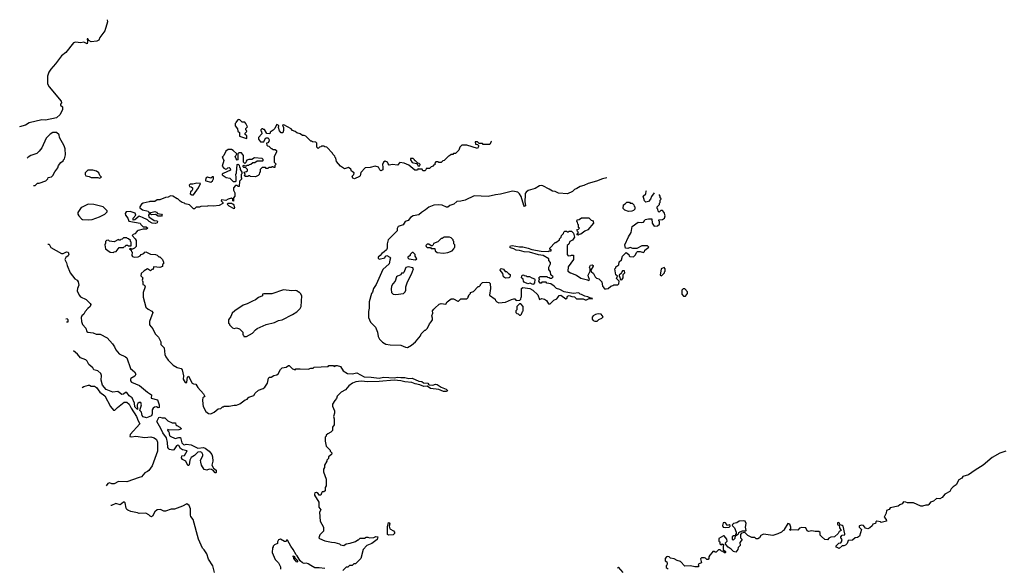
# Model space of a CAD drawing. Extents: x 2380107 to 2585170, y 384273 to 546161.
# Tile 135 of 256: x 2440148 to 2452078, y 539515 to 546161. Entities that reach past the tile are written whole.
import ezdxf

# ---------------------------------------------------------------- set-up
doc = ezdxf.new("R2010")
doc.units = 0

msp = doc.modelspace()

# ---------------------------------------------------------------- linework, layer by layer
at = {"layer": '0CON05XD'}
for points in [[(2441210, 546161), (2441212, 546135), (2441178, 546025), (2441120, 545945), (2441106, 545915), (2441085, 545902), (2441015, 545892), (2440988, 545908), (2440975, 545928), (2440965, 545930), (2440971, 545895), (2440965, 545868), (2440925, 545888), (2440888, 545882), (2440825, 545887), (2440801, 545879), (2440707, 545765), (2440655, 545722), (2440584, 545625), (2440525, 545561), (2440501, 545525), (2440484, 545475), (2440487, 545385), (2440505, 545349), (2440650, 545175), (2440654, 545155), (2440643, 545137), (2440644, 545125), (2440667, 545107), (2440669, 545075), (2440639, 545011), (2440595, 544972), (2440460, 544945), (2440416, 544946), (2440265, 544911), (2440217, 544885), (2440148, 544863)], [(2442895, 544720), (2442900, 544725), (2442900, 544755), (2442882, 544772), (2442880, 544785), (2442900, 544805), (2442898, 544818), (2442890, 544825), (2442890, 544845), (2442910, 544865), (2442890, 544905), (2442875, 544920), (2442845, 544920), (2442817, 544947), (2442795, 544950), (2442770, 544925), (2442770, 544915), (2442758, 544902), (2442758, 544875), (2442788, 544838), (2442792, 544812), (2442810, 544795), (2442812, 544752), (2442895, 544720)], [(2445863, 544688), (2445860, 544685), (2445845, 544650), (2445765, 544650), (2445755, 544660), (2445715, 544660), (2445695, 544680), (2445665, 544680), (2445670, 544655), (2445695, 544650), (2445707, 544637), (2445707, 544623), (2445695, 544600), (2445565, 544642), (2445505, 544640), (2445482, 544618), (2445468, 544582), (2445428, 544542), (2445405, 544540), (2445395, 544530), (2445375, 544530), (2445355, 544510), (2445342, 544508), (2445290, 544455), (2445275, 544450), (2445255, 544430), (2445225, 544430), (2445215, 544440), (2445192, 544438), (2445180, 544425), (2445178, 544402), (2445162, 544398), (2445148, 544382), (2445135, 544380), (2445115, 544360), (2445072, 544358), (2445068, 544342), (2445055, 544330), (2445032, 544332), (2445025, 544350), (2444985, 544350), (2444975, 544360), (2444970, 544340), (2444935, 544340), (2444865, 544398), (2444805, 544422), (2444755, 544430), (2444725, 544400), (2444665, 544407), (2444625, 544400), (2444613, 544413), (2444606, 544436), (2444575, 544446), (2444557, 544435), (2444542, 544405), (2444550, 544375), (2444548, 544342), (2444525, 544332), (2444512, 544342), (2444494, 544374), (2444455, 544388), (2444395, 544370), (2444334, 544366), (2444282, 544308), (2444275, 544270), (2444265, 544260), (2444204, 544234), (2444185, 544240), (2444178, 544265), (2444198, 544285), (2444200, 544305), (2444170, 544325), (2444159, 544349), (2444132, 544372), (2444085, 544356), (2444036, 544385), (2443988, 544445), (2443980, 544485), (2443972, 544492), (2443968, 544508), (2443942, 544532), (2443940, 544545), (2443868, 544618), (2443845, 544620), (2443835, 544630), (2443805, 544630), (2443798, 544622), (2443782, 544618), (2443765, 544600), (2443750, 544615), (2443750, 544665), (2443738, 544678), (2443695, 544680), (2443685, 544690), (2443675, 544690), (2443615, 544750), (2443595, 544760), (2443575, 544760), (2443545, 544780), (2443505, 544790), (2443487, 544807), (2443455, 544820), (2443437, 544837), (2443347, 544887), (2443332, 544885), (2443344, 544854), (2443343, 544817), (2443335, 544792), (2443315, 544792), (2443296, 544816), (2443283, 544855), (2443288, 544875), (2443280, 544885), (2443265, 544890), (2443248, 544865), (2443240, 544845), (2443218, 544822), (2443182, 544798), (2443180, 544780), (2443142, 544782), (2443115, 544830), (2443102, 544832), (2443095, 544840), (2443082, 544838), (2443070, 544825), (2443070, 544815), (2443080, 544805), (2443082, 544778), (2443040, 544735), (2443040, 544715), (2443065, 544680), (2443108, 544682), (2443110, 544695), (2443132, 544728), (2443158, 544728), (2443172, 544705), (2443166, 544684), (2443155, 544670), (2443140, 544665), (2443142, 544642), (2443152, 544632), (2443165, 544630), (2443195, 544600), (2443205, 544600), (2443215, 544590), (2443245, 544590), (2443258, 544578), (2443260, 544555), (2443230, 544505), (2443230, 544435), (2443250, 544415), (2443248, 544402), (2443240, 544395), (2443238, 544372), (2443225, 544370), (2443218, 544378), (2443205, 544380), (2443195, 544370), (2443165, 544370), (2443155, 544360), (2443135, 544360), (2443125, 544370), (2443085, 544370), (2443060, 544345), (2443060, 544315), (2443052, 544308), (2443050, 544285), (2443038, 544272), (2443005, 544258), (2442945, 544262), (2442935, 544270), (2442922, 544268), (2442915, 544260), (2442885, 544260), (2442870, 544275), (2442880, 544285), (2442870, 544315), (2442898, 544322), (2442908, 544332), (2442910, 544345), (2442888, 544368), (2442865, 544370), (2442852, 544382), (2442862, 544398), (2442875, 544390), (2442895, 544390), (2442905, 544400), (2442925, 544400), (2442932, 544408), (2442948, 544412), (2442975, 544430), (2442997, 544433), (2443025, 544450), (2443095, 544450), (2443100, 544455), (2443098, 544468), (2443085, 544480), (2442995, 544488), (2442962, 544468), (2442925, 544468), (2442902, 544458), (2442892, 544448), (2442888, 544432), (2442875, 544420), (2442860, 544435), (2442860, 544515), (2442835, 544550), (2442805, 544550), (2442792, 544538), (2442790, 544465), (2442785, 544460), (2442770, 544475), (2442760, 544505), (2442768, 544512), (2442778, 544538), (2442736, 544576), (2442715, 544588), (2442675, 544588), (2442645, 544570), (2442620, 544515), (2442600, 544495), (2442610, 544485), (2442620, 544455), (2442602, 544385), (2442621, 544361), (2442645, 544350), (2442660, 544355), (2442672, 544368), (2442685, 544370), (2442698, 544358), (2442702, 544338), (2442615, 544298), (2442602, 544288), (2442602, 544282), (2442648, 544248), (2442695, 544242), (2442735, 544202), (2442765, 544200), (2442770, 544205), (2442772, 544255), (2442768, 544285), (2442777, 544307), (2442782, 544408), (2442795, 544410), (2442808, 544398), (2442810, 544375), (2442820, 544365), (2442820, 544345), (2442840, 544315), (2442840, 544295), (2442830, 544285), (2442830, 544245), (2442840, 544235), (2442810, 544205), (2442808, 544142), (2442795, 544140), (2442782, 544152), (2442765, 544152), (2442737, 544125), (2442738, 544095), (2442753, 544065), (2442753, 544025), (2442740, 544005), (2442738, 543962), (2442730, 543965), (2442730, 543985), (2442715, 544000), (2442675, 543988), (2442645, 543970), (2442595, 543980), (2442590, 543965), (2442608, 543948), (2442610, 543935), (2442565, 543912), (2442495, 543902), (2442435, 543908), (2442425, 543902), (2442345, 543900), (2442325, 543890), (2442285, 543890), (2442265, 543870), (2442255, 543870), (2442205, 543920), (2442155, 543930), (2442145, 543940), (2442115, 543948), (2442091, 543961), (2442065, 543990), (2442055, 543990), (2442002, 544022), (2441975, 544028), (2441947, 544013), (2441915, 544008), (2441845, 543980), (2441813, 543977), (2441785, 543960), (2441725, 543960), (2441717, 543953), (2441645, 543938), (2441624, 543926), (2441602, 543895), (2441605, 543880), (2441635, 543858), (2441703, 543843), (2441720, 543815), (2441709, 543795), (2441714, 543774), (2441778, 543728), (2441810, 543725), (2441818, 543715), (2441815, 543700), (2441795, 543692), (2441755, 543698), (2441717, 543717), (2441698, 543738), (2441635, 543766), (2441595, 543779), (2441545, 543736), (2441525, 543732), (2441524, 543755), (2441554, 543795), (2441549, 543819), (2441485, 543838), (2441440, 543835), (2441427, 543815), (2441431, 543795), (2441457, 543757), (2441472, 543722), (2441608, 543698), (2441615, 543680), (2441645, 543650), (2441682, 543652), (2441700, 543635), (2441686, 543624), (2441645, 543622), (2441585, 543608), (2441571, 543599), (2441545, 543568), (2441525, 543560), (2441513, 543547), (2441548, 543508), (2441558, 543488), (2441558, 543415), (2441540, 543395), (2441515, 543380), (2441502, 543382), (2441495, 543390), (2441480, 543385), (2441498, 543368), (2441502, 543352), (2441510, 543345), (2441508, 543305), (2441514, 543294), (2441535, 543283), (2441585, 543288), (2441609, 543301), (2441622, 543318), (2441653, 543327), (2441664, 543346), (2441678, 543348), (2441735, 543322), (2441795, 543318), (2441815, 543310), (2441835, 543290), (2441845, 543290), (2441880, 543255), (2441890, 543225), (2441890, 543205), (2441880, 543195), (2441878, 543172), (2441845, 543160), (2441775, 543168), (2441770, 543165), (2441766, 543134), (2441755, 543140), (2441735, 543120), (2441695, 543142), (2441655, 543118), (2441622, 543085), (2441618, 543058), (2441640, 543035), (2441632, 543005), (2441640, 542985), (2441640, 542955), (2441660, 542945), (2441668, 542925), (2441644, 542856), (2441645, 542800), (2441675, 542680), (2441704, 542654), (2441749, 542629), (2441760, 542615), (2441722, 542505), (2441723, 542463), (2441762, 542415), (2441788, 542355), (2441830, 542315), (2441857, 542257), (2441860, 542225), (2441897, 542185), (2441906, 542105), (2441919, 542075), (2441946, 542036), (2442008, 541978), (2442058, 541948), (2442104, 541934), (2442118, 541918), (2442132, 541845), (2442130, 541805), (2442155, 541767), (2442165, 541763), (2442175, 541772), (2442181, 541829), (2442195, 541842), (2442239, 541759), (2442255, 541749), (2442284, 541744), (2442307, 541707), (2442375, 541630), (2442390, 541595), (2442368, 541582), (2442363, 541555), (2442366, 541504), (2442372, 541475), (2442404, 541414), (2442435, 541390), (2442463, 541387), (2442505, 541408), (2442552, 541448), (2442585, 541450), (2442605, 541470), (2442615, 541470), (2442625, 541480), (2442685, 541480)], [(2440317, 544151), (2440335, 544154), (2440365, 544180), (2440385, 544180), (2440465, 544210), (2440488, 544232), (2440495, 544250), (2440532, 544258), (2440548, 544272), (2440573, 544317), (2440610, 544365), (2440620, 544395), (2440645, 544430), (2440680, 544455), (2440680, 544465), (2440690, 544475), (2440702, 544525), (2440700, 544595), (2440687, 544635), (2440631, 544735), (2440627, 544765), (2440595, 544794), (2440550, 544795), (2440518, 544775), (2440468, 544725), (2440415, 544610), (2440383, 544567), (2440355, 544542), (2440283, 544517), (2440250, 544495), (2440238, 544483)], [(2444995, 544390), (2445000, 544405), (2444988, 544418), (2444972, 544422), (2444945, 544450), (2444935, 544450), (2444930, 544465), (2444915, 544480), (2444882, 544478), (2444882, 544465), (2444905, 544430), (2444955, 544420), (2444968, 544408), (2444972, 544392), (2444995, 544390)], [(2441115, 544243), (2441140, 544255), (2441120, 544275), (2441106, 544306), (2441077, 544327), (2441035, 544340), (2440975, 544340), (2440940, 544305), (2440940, 544285), (2440951, 544271), (2440992, 544262), (2441015, 544248), (2441095, 544250), (2441115, 544243)], [(2442465, 544192), (2442485, 544210), (2442498, 544235), (2442498, 544258), (2442485, 544258), (2442465, 544242), (2442425, 544252), (2442405, 544240), (2442400, 544215), (2442405, 544210), (2442465, 544192)], [(2447263, 544245), (2447210, 544235), (2447135, 544203), (2447034, 544176), (2446985, 544152), (2446938, 544142), (2446900, 544115), (2446870, 544105), (2446845, 544078), (2446785, 544050), (2446678, 544058), (2446635, 544078), (2446605, 544082), (2446565, 544110), (2446488, 544148), (2446465, 544152), (2446445, 544148), (2446395, 544118), (2446308, 544092), (2446285, 544072), (2446274, 544055), (2446271, 544035), (2446269, 543959), (2446277, 543905), (2446265, 543899), (2446255, 543912), (2446225, 544020), (2446205, 544053), (2446185, 544070), (2446145, 544081), (2446118, 544082), (2445975, 544046), (2445912, 544038), (2445825, 544019), (2445655, 544026), (2445546, 543974), (2445495, 543961), (2445445, 543958), (2445410, 543925), (2445360, 543910), (2445335, 543889), (2445320, 543890), (2445265, 543914), (2445225, 543919), (2445165, 543913), (2445105, 543891), (2445064, 543856), (2445015, 543827), (2444985, 543797), (2444915, 543784), (2444885, 543763), (2444855, 543727), (2444818, 543715), (2444794, 543676), (2444732, 543655), (2444722, 543632), (2444720, 543605), (2444611, 543495), (2444599, 543445), (2444600, 543395), (2444591, 543375), (2444565, 543347), (2444535, 543327), (2444517, 543303), (2444490, 543285), (2444492, 543272), (2444505, 543261), (2444572, 543278), (2444580, 543295), (2444595, 543303), (2444634, 543286), (2444642, 543275), (2444631, 543249), (2444623, 543205), (2444547, 543133), (2444466, 542955), (2444436, 542905), (2444421, 542859), (2444410, 542845), (2444383, 542745), (2444383, 542665), (2444374, 542625), (2444373, 542555), (2444397, 542497), (2444460, 542435), (2444482, 542375), (2444492, 542325), (2444509, 542289), (2444543, 542255), (2444585, 542232), (2444635, 542221), (2444765, 542218), (2444823, 542193), (2444845, 542192), (2444895, 542218), (2444943, 542257), (2445005, 542330), (2445014, 542356), (2445055, 542400), (2445065, 542400), (2445090, 542425), (2445113, 542477), (2445135, 542500), (2445148, 542525), (2445150, 542545), (2445142, 542575), (2445152, 542605), (2445148, 542635), (2445164, 542656), (2445180, 542665), (2445230, 542715), (2445255, 542722), (2445310, 542715), (2445328, 542745), (2445375, 542780), (2445405, 542780), (2445455, 542750), (2445465, 542750), (2445495, 542780), (2445565, 542780), (2445580, 542795), (2445580, 542805), (2445590, 542815), (2445590, 542825), (2445610, 542845), (2445610, 542855), (2445645, 542870), (2445702, 542928), (2445715, 542930), (2445730, 542945), (2445730, 542955), (2445755, 542978), (2445803, 542983), (2445835, 542978), (2445850, 542965), (2445852, 542905), (2445842, 542825), (2445910, 542775), (2445915, 542760), (2445930, 542745), (2445955, 542732), (2446035, 542738), (2446105, 542772), (2446135, 542780), (2446148, 542778), (2446165, 542760), (2446208, 542762), (2446220, 542775), (2446222, 542798), (2446230, 542805), (2446230, 542905), (2446245, 542918), (2446330, 542905), (2446366, 542886), (2446425, 542830), (2446445, 542772), (2446475, 542782), (2446507, 542777), (2446529, 542759), (2446555, 542720), (2446575, 542720), (2446620, 542765), (2446655, 542780), (2446668, 542795), (2446685, 542818), (2446705, 542822), (2446765, 542778), (2446777, 542783), (2446787, 542813), (2446805, 542818), (2446837, 542807), (2446870, 542805), (2446895, 542780), (2446975, 542780), (2446998, 542768), (2447015, 542768), (2447048, 542782), (2447085, 542780), (2447090, 542785), (2447055, 542790), (2447030, 542805), (2446995, 542810), (2446955, 542833), (2446940, 542835), (2446922, 542852), (2446855, 542844), (2446744, 542864), (2446692, 542892), (2446654, 542904), (2446625, 542932), (2446585, 542960), (2446535, 542970), (2446525, 542980), (2446475, 542980), (2446465, 542970), (2446455, 542970), (2446440, 542995), (2446442, 543008), (2446450, 543015), (2446442, 543022), (2446440, 543035), (2446455, 543050), (2446535, 543050), (2446542, 543042), (2446565, 543040), (2446575, 543030), (2446595, 543030), (2446610, 543045), (2446582, 543072), (2446580, 543105), (2446560, 543135), (2446560, 543165), (2446580, 543205), (2446578, 543218), (2446560, 543245), (2446560, 543265), (2446490, 543305), (2446434, 543314), (2446326, 543346), (2446259, 543349), (2446205, 543366), (2446165, 543370), (2446135, 543386), (2446096, 543396), (2446088, 543405), (2446095, 543422), (2446115, 543426), (2446205, 543410), (2446245, 543410), (2446308, 543392), (2446355, 543376), (2446465, 543357), (2446555, 543352), (2446565, 543360), (2446585, 543360), (2446590, 543365), (2446572, 543382), (2446570, 543395), (2446635, 543460), (2446645, 543460), (2446690, 543495), (2446690, 543505), (2446710, 543525), (2446712, 543548), (2446738, 543572), (2446742, 543588), (2446752, 543598), (2446775, 543600), (2446782, 543592), (2446795, 543590), (2446805, 543600), (2446835, 543600), (2446860, 543575), (2446870, 543525), (2446845, 543490), (2446814, 543476), (2446800, 543440), (2446780, 543425), (2446780, 543315), (2446795, 543300), (2446827, 543303), (2446835, 543310), (2446858, 543308), (2446860, 543255), (2446792, 543168), (2446790, 543115), (2446820, 543095), (2446896, 543066), (2446945, 543028), (2447028, 543008), (2447035, 543000), (2447050, 543015), (2447038, 543045), (2447037, 543065), (2447060, 543115), (2447060, 543145), (2447050, 543165), (2447064, 543186), (2447085, 543192), (2447098, 543185), (2447098, 543175), (2447070, 543125), (2447072, 543112), (2447100, 543085), (2447120, 543045), (2447135, 543030), (2447165, 543020), (2447200, 542985), (2447210, 542935), (2447220, 542925), (2447220, 542915), (2447235, 542902), (2447255, 542900), (2447280, 542905), (2447310, 542935), (2447335, 542940), (2447345, 542950), (2447395, 542950), (2447408, 542962), (2447410, 542995), (2447380, 543025), (2447390, 543055), (2447372, 543072), (2447360, 543145), (2447370, 543155), (2447372, 543168), (2447408, 543192), (2447413, 543227), (2447438, 543252), (2447452, 543295), (2447495, 543340), (2447528, 543318), (2447532, 543302), (2447542, 543292), (2447585, 543290), (2447605, 543310), (2447624, 543346), (2447635, 543352), (2447665, 543353), (2447705, 543340), (2447720, 543355), (2447722, 543368), (2447770, 543405), (2447755, 543420), (2447685, 543420), (2447625, 543390), (2447578, 543388), (2447545, 543402), (2447515, 543390), (2447490, 543395), (2447482, 543435), (2447525, 543530), (2447557, 543583), (2447570, 543655), (2447643, 543707), (2447687, 543703), (2447705, 543710), (2447720, 543725), (2447725, 543740), (2447765, 543750), (2447808, 543748), (2447812, 543695), (2447835, 543660), (2447877, 543663), (2447900, 543685), (2447900, 543715), (2447890, 543725), (2447892, 543738), (2447935, 543740), (2447960, 543755), (2447970, 543785), (2447957, 543827), (2447938, 543848), (2447915, 543850), (2447895, 543830), (2447882, 543842), (2447880, 543865), (2447870, 543875), (2447870, 543895), (2447898, 543922), (2447902, 543938), (2447910, 543945), (2447910, 543975), (2447920, 543985), (2447918, 543998), (2447910, 544005), (2447910, 544025), (2447900, 544035), (2447900, 544044)], [(2442235, 544038), (2442255, 544040), (2442314, 544126), (2442337, 544177), (2442295, 544181), (2442245, 544168), (2442215, 544168), (2442200, 544155), (2442205, 544140), (2442227, 544137), (2442242, 544125), (2442242, 544105), (2442233, 544087), (2442218, 544075), (2442213, 544053), (2442235, 544038)], [(2447835, 544064), (2447805, 544020), (2447790, 543985), (2447765, 543960), (2447735, 543950), (2447718, 543968), (2447702, 544025), (2447735, 544050), (2447740, 544085), (2447743, 544093)], [(2440985, 543737), (2441025, 543741), (2441115, 543772), (2441180, 543805), (2441210, 543835), (2441210, 543845), (2441158, 543895), (2441046, 543924), (2440980, 543925), (2440905, 543892), (2440892, 543885), (2440853, 543827), (2440852, 543805), (2440864, 543784), (2440897, 543747), (2440911, 543741), (2440985, 543737)], [(2442745, 543870), (2442685, 543902), (2442662, 543928), (2442675, 543940), (2442715, 543940), (2442725, 543930), (2442738, 543928), (2442752, 543885), (2442745, 543870)], [(2447525, 543838), (2447482, 543852), (2447460, 543875), (2447465, 543920), (2447485, 543930), (2447505, 543950), (2447535, 543950), (2447545, 543940), (2447568, 543938), (2447588, 543918), (2447592, 543902), (2447600, 543895), (2447600, 543865), (2447585, 543850), (2447565, 543842), (2447525, 543838)], [(2441825, 543782), (2441795, 543803), (2441749, 543799), (2441732, 543805), (2441728, 543815), (2441736, 543824), (2441785, 543838), (2441805, 543830), (2441820, 543815), (2441866, 543806), (2441873, 543795), (2441865, 543782), (2441825, 543782)], [(2446915, 543550), (2446900, 543555), (2446920, 543585), (2446905, 543600), (2446900, 543615), (2446918, 543622), (2446930, 543635), (2446920, 543645), (2446920, 543675), (2446910, 543685), (2446908, 543708), (2446900, 543715), (2446902, 543738), (2446925, 543740), (2446955, 543760), (2447045, 543760), (2447072, 543732), (2447088, 543728), (2447098, 543718), (2447100, 543695), (2447030, 543615), (2446995, 543600), (2446947, 543563), (2446925, 543560), (2446915, 543550)], [(2441285, 543340), (2441295, 543350), (2441318, 543352), (2441355, 543400), (2441405, 543400), (2441412, 543408), (2441428, 543412), (2441435, 543430), (2441455, 543430), (2441465, 543420), (2441498, 543422), (2441500, 543465), (2441490, 543475), (2441490, 543485), (2441468, 543508), (2441455, 543510), (2441445, 543520), (2441405, 543520), (2441388, 543502), (2441372, 543498), (2441365, 543490), (2441352, 543492), (2441345, 543500), (2441295, 543470), (2441235, 543480), (2441225, 543490), (2441202, 543488), (2441190, 543475), (2441190, 543455), (2441180, 543435), (2441190, 543385), (2441243, 543343), (2441285, 543340)], [(2445285, 543332), (2445335, 543342), (2445387, 543363), (2445410, 543385), (2445412, 543398), (2445420, 543405), (2445420, 543435), (2445410, 543445), (2445410, 543475), (2445402, 543482), (2445400, 543495), (2445375, 543520), (2445355, 543528), (2445293, 543527), (2445265, 543510), (2445255, 543510), (2445215, 543470), (2445162, 543448), (2445158, 543432), (2445145, 543420), (2445132, 543422), (2445105, 543440), (2445085, 543440), (2445070, 543425), (2445072, 543412), (2445085, 543400), (2445125, 543400), (2445135, 543390), (2445178, 543388), (2445182, 543362), (2445205, 543340), (2445285, 543332)], [(2440489, 543441), (2440505, 543443), (2440525, 543401), (2440655, 543329), (2440675, 543330), (2440715, 543350), (2440735, 543343), (2440744, 543315), (2440735, 543301), (2440709, 543281), (2440696, 543255), (2440716, 543216), (2440724, 543184), (2440760, 543095), (2440815, 543023), (2440845, 543004), (2440857, 542987), (2440866, 542944), (2440850, 542905), (2440846, 542876), (2440869, 542825), (2440885, 542804), (2440955, 542771), (2441001, 542725), (2441010, 542710), (2441004, 542685), (2440975, 542664), (2440943, 542627), (2440924, 542595), (2440901, 542575), (2440894, 542555), (2440897, 542507), (2440908, 542468), (2440949, 542425), (2440963, 542385), (2440975, 542376), (2441038, 542368), (2441075, 542353), (2441125, 542353), (2441208, 542308), (2441273, 542235), (2441299, 542199), (2441313, 542163), (2441353, 542115), (2441432, 542075), (2441445, 542063), (2441491, 541935), (2441540, 541895), (2441554, 541865), (2441545, 541842), (2441496, 541815), (2441489, 541805), (2441491, 541785), (2441505, 541771), (2441599, 541729), (2441698, 541648), (2441745, 541616), (2441740, 541575), (2441817, 541555), (2441837, 541495), (2441838, 541465), (2441825, 541458), (2441805, 541470), (2441782, 541468), (2441764, 541456), (2441752, 541435), (2441754, 541385), (2441746, 541364), (2441685, 541337), (2441645, 541350), (2441634, 541365), (2441623, 541405), (2441602, 541425), (2441623, 541495), (2441618, 541525), (2441595, 541523), (2441579, 541511), (2441573, 541495), (2441575, 541440), (2441545, 541473), (2441541, 541515), (2441512, 541582), (2441475, 541606), (2441445, 541643), (2441430, 541645), (2441406, 541624), (2441385, 541622), (2441336, 541656), (2441275, 541650), (2441195, 541681), (2441153, 541735), (2441134, 541795), (2441139, 541849), (2441130, 541875), (2441096, 541906), (2441045, 541920), (2441033, 541945), (2440987, 541985), (2440966, 542026), (2440951, 542041), (2440884, 542065), (2440848, 542108), (2440801, 542148)], [(2444945, 543254), (2444960, 543265), (2444940, 543295), (2444938, 543318), (2444915, 543340), (2444905, 543340), (2444892, 543328), (2444880, 543315), (2444880, 543305), (2444852, 543285), (2444852, 543275), (2444862, 543265), (2444945, 543254)], [(2444705, 542833), (2444797, 542843), (2444817, 542863), (2444828, 542885), (2444828, 542925), (2444846, 542985), (2444895, 543080), (2444918, 543145), (2444910, 543155), (2444855, 543168), (2444825, 543158), (2444803, 543097), (2444795, 543090), (2444775, 543090), (2444768, 543072), (2444725, 543056), (2444713, 543045), (2444699, 542995), (2444668, 542962), (2444654, 542935), (2444647, 542895), (2444652, 542855), (2444675, 542838), (2444705, 542833)], [(2446035, 543030), (2446010, 543045), (2446002, 543085), (2445970, 543125), (2445972, 543138), (2445982, 543148), (2446008, 543138), (2446032, 543112), (2446045, 543110), (2446070, 543085), (2446090, 543075), (2446092, 543055), (2446083, 543037), (2446075, 543033), (2446035, 543030)], [(2447925, 543060), (2447960, 543095), (2447962, 543108), (2447970, 543115), (2447970, 543145), (2447955, 543160), (2447920, 543145), (2447910, 543065), (2447925, 543060)], [(2446365, 542954), (2446335, 542968), (2446305, 542963), (2446261, 542981), (2446252, 542992), (2446247, 543017), (2446230, 543035), (2446232, 543058), (2446242, 543068), (2446255, 543070), (2446262, 543062), (2446285, 543060), (2446295, 543050), (2446325, 543050), (2446352, 543032), (2446385, 543020), (2446390, 543015), (2446387, 542975), (2446375, 542958), (2446365, 542954)], [(2447445, 543010), (2447460, 543035), (2447460, 543075), (2447480, 543095), (2447475, 543120), (2447452, 543118), (2447442, 543108), (2447438, 543092), (2447410, 543065), (2447412, 543052), (2447420, 543045), (2447422, 543012), (2447445, 543010)], [(2448215, 542810), (2448240, 542845), (2448240, 542865), (2448205, 542900), (2448185, 542900), (2448170, 542885), (2448170, 542835), (2448192, 542812), (2448215, 542810)], [(2442862, 542322), (2442895, 542322), (2442970, 542365), (2443004, 542406), (2443025, 542420), (2443135, 542467), (2443235, 542492), (2443285, 542518), (2443330, 542525), (2443455, 542589), (2443507, 542623), (2443545, 542661), (2443557, 542685), (2443568, 542815), (2443550, 542845), (2443535, 542860), (2443525, 542860), (2443507, 542877), (2443495, 542880), (2443445, 542878), (2443345, 542890), (2443205, 542842), (2443105, 542842), (2443092, 542835), (2443090, 542815), (2443040, 542795), (2443005, 542768), (2442967, 542753), (2442905, 542718), (2442855, 542702), (2442754, 542636), (2442724, 542606), (2442708, 542565), (2442680, 542525), (2442680, 542485), (2442690, 542475), (2442690, 542465), (2442725, 542430), (2442745, 542422), (2442775, 542428), (2442810, 542415), (2442850, 542375), (2442850, 542345), (2442858, 542338), (2442862, 542322)], [(2446215, 542580), (2446230, 542595), (2446242, 542628), (2446250, 542635), (2446250, 542685), (2446218, 542718), (2446205, 542720), (2446170, 542685), (2446170, 542645), (2446160, 542635), (2446160, 542615), (2446172, 542602), (2446188, 542598), (2446202, 542582), (2446215, 542580)], [(2440716, 542499), (2440735, 542502), (2440736, 542525), (2440725, 542536), (2440707, 542535)], [(2447115, 542508), (2447145, 542510), (2447165, 542530), (2447200, 542545), (2447217, 542563), (2447195, 542592), (2447156, 542596), (2447125, 542588), (2447097, 542573), (2447084, 542556), (2447083, 542533), (2447095, 542518), (2447115, 542508)], [(2442685, 541480), (2442745, 541492), (2442775, 541492), (2442815, 541507), (2442880, 541555), (2442910, 541565), (2442910, 541575), (2442923, 541587), (2442985, 541610), (2443000, 541635), (2443040, 541675), (2443097, 541693), (2443119, 541711), (2443152, 541758), (2443163, 541817), (2443175, 541830), (2443195, 541830), (2443228, 541852), (2443265, 541860), (2443279, 541871), (2443310, 541925), (2443330, 541945), (2443377, 541953), (2443405, 541970), (2443415, 541970), (2443455, 541932), (2443485, 541920), (2443495, 541930), (2443545, 541932), (2443645, 541928), (2443675, 541938), (2443702, 541938), (2443715, 541950), (2443885, 541960), (2443895, 541970), (2443945, 541970), (2443965, 541960), (2443975, 541970), (2443995, 541972), (2444035, 541960), (2444067, 541907), (2444120, 541875), (2444175, 541873), (2444235, 541882), (2444320, 541835), (2444405, 541832), (2444505, 541820), (2444555, 541832), (2444685, 541822), (2444725, 541829), (2444765, 541826), (2444815, 541827), (2444865, 541814), (2444905, 541817), (2444985, 541784), (2445019, 541779), (2445042, 541762), (2445095, 541757), (2445107, 541737), (2445155, 541734), (2445185, 541744), (2445205, 541742), (2445255, 541709), (2445317, 541687), (2445329, 541675), (2445330, 541665), (2445315, 541658), (2445285, 541659), (2445225, 541682), (2445124, 541694), (2445085, 541720), (2445045, 541717), (2444995, 541737), (2444938, 541748), (2444900, 541765), (2444815, 541775), (2444765, 541788), (2444685, 541794), (2444505, 541777), (2444365, 541775), (2444285, 541782), (2444220, 541775), (2444182, 541758), (2444138, 541725), (2444095, 541678), (2444045, 541648), (2443995, 541600), (2443987, 541573), (2443965, 541550), (2443938, 541502), (2443938, 541478), (2443962, 541422), (2443962, 541395), (2443952, 541355), (2443960, 541325), (2443960, 541255), (2443940, 541225), (2443938, 541185), (2443920, 541165), (2443880, 541145), (2443862, 541128), (2443860, 541115), (2443850, 541105), (2443850, 541055), (2443863, 540993), (2443910, 540945), (2443910, 540935), (2443930, 540915), (2443926, 540894), (2443890, 540865), (2443890, 540845), (2443870, 540825), (2443870, 540815), (2443840, 540765), (2443840, 540735), (2443830, 540715), (2443830, 540685), (2443862, 540595), (2443860, 540515), (2443850, 540495), (2443850, 540455), (2443835, 540442), (2443815, 540440), (2443803, 540427), (2443795, 540400), (2443775, 540400), (2443765, 540420), (2443745, 540432), (2443725, 540430), (2443720, 540415), (2443722, 540402), (2443772, 540315), (2443772, 540255), (2443797, 540225), (2443782, 540195), (2443788, 540085), (2443830, 540015), (2443830, 539965), (2443785, 539920), (2443772, 539885), (2443780, 539875), (2443845, 539848), (2443925, 539830), (2443965, 539828), (2444025, 539810), (2444035, 539800), (2444075, 539792), (2444105, 539810), (2444152, 539818), (2444215, 539840), (2444245, 539860), (2444255, 539860), (2444275, 539880), (2444325, 539880), (2444345, 539892), (2444365, 539892), (2444385, 539883), (2444440, 539890), (2444465, 539901), (2444488, 539898), (2444481, 539865), (2444414, 539816), (2444355, 539793), (2444310, 539745), (2444280, 539635), (2444215, 539570), (2444195, 539570), (2444175, 539550), (2444145, 539550), (2444125, 539530), (2444102, 539528), (2444065, 539490)], [(2440907, 541706), (2440924, 541716), (2440984, 541734), (2440995, 541734), (2441015, 541720), (2441055, 541722), (2441080, 541705), (2441118, 541648), (2441180, 541605), (2441250, 541475), (2441285, 541430), (2441300, 541430), (2441334, 541465), (2441415, 541527), (2441445, 541527), (2441475, 541505), (2441497, 541455), (2441564, 541355), (2441582, 541302), (2441606, 541265), (2441488, 541135), (2441483, 541113), (2441505, 541106), (2441555, 541117), (2441665, 541101), (2441736, 541106), (2441776, 541096), (2441806, 541075), (2441818, 541045), (2441819, 540935), (2441753, 540757), (2441715, 540700), (2441695, 540688), (2441665, 540670), (2441625, 540622), (2441594, 540616), (2441446, 540564), (2441344, 540566), (2441295, 540537), (2441265, 540539), (2441235, 540550), (2441216, 540544), (2441195, 540514)], [(2442525, 540670), (2442515, 540670), (2442497, 540697), (2442474, 540714), (2442445, 540716), (2442415, 540703), (2442384, 540714), (2442353, 540765), (2442342, 540802), (2442341, 540825), (2442366, 540876), (2442367, 540895), (2442355, 540918), (2442333, 540927), (2442305, 540923), (2442265, 540882), (2442224, 540856), (2442210, 540825), (2442202, 540768), (2442195, 540760), (2442185, 540760), (2442162, 540815), (2442120, 540835), (2442110, 540855), (2442112, 540878), (2442145, 540880), (2442178, 540938), (2442119, 540949), (2442097, 540967), (2442075, 541003), (2442065, 541006), (2442050, 541000), (2442015, 540952), (2442005, 540948), (2441965, 540954), (2441955, 540961), (2441945, 540980), (2441941, 541041), (2441927, 541097), (2441882, 541155), (2441860, 541210), (2441808, 541295), (2441835, 541342), (2441845, 541347), (2441875, 541337), (2441905, 541337), (2441945, 541300), (2441995, 541279), (2442037, 541277), (2442042, 541255), (2442054, 541244), (2442090, 541225), (2442110, 541205), (2442075, 541193), (2441958, 541188), (2441945, 541198), (2441940, 541185), (2441957, 541167), (2441964, 541125), (2441973, 541115), (2442034, 541086), (2442075, 541100), (2442098, 541098), (2442112, 541035), (2442135, 541013), (2442145, 541010), (2442165, 541018), (2442225, 541009), (2442305, 540971), (2442375, 540980), (2442395, 540972), (2442445, 540933), (2442476, 540895), (2442486, 540866), (2442487, 540815), (2442477, 540765), (2442495, 540728), (2442528, 540705), (2442530, 540675), (2442525, 540670)], [(2452095, 540936), (2452025, 540911), (2451931, 540859), (2451823, 540765), (2451724, 540706), (2451645, 540646), (2451574, 540626), (2451563, 540607), (2451527, 540585), (2451493, 540525), (2451457, 540503), (2451432, 540478), (2451417, 540445), (2451356, 540414), (2451325, 540374), (2451295, 540358), (2451255, 540360), (2451220, 540330), (2451184, 540316), (2451165, 540288), (2451155, 540282), (2451125, 540282), (2451085, 540270), (2451065, 540270), (2450979, 540309), (2450905, 540308), (2450885, 540318), (2450855, 540320), (2450838, 540295), (2450810, 540285), (2450792, 540268), (2450695, 540248), (2450683, 540227), (2450652, 540215), (2450648, 540185), (2450622, 540135), (2450648, 540108), (2450650, 540085), (2450618, 540078), (2450585, 540070), (2450577, 540077), (2450533, 540087), (2450522, 540078), (2450515, 540060), (2450485, 540050), (2450475, 540030), (2450450, 540005), (2450425, 539992), (2450395, 540000), (2450372, 540032), (2450346, 540036), (2450325, 540030), (2450318, 540025), (2450318, 540015), (2450348, 539985), (2450322, 539905), (2450300, 539890), (2450272, 539885), (2450240, 539855), (2450187, 539853), (2450174, 539816), (2450155, 539796), (2450135, 539788), (2450113, 539787), (2450075, 539757), (2450045, 539770), (2450038, 539785), (2450072, 539818), (2450095, 539822), (2450106, 539834), (2450113, 539863), (2450098, 539885), (2450098, 539895), (2450114, 539916), (2450145, 539920), (2450146, 539934), (2450124, 540024), (2450114, 540034), (2450090, 540040), (2450078, 540065), (2450065, 540072), (2450058, 540065), (2450058, 540048), (2450062, 540042), (2450078, 540038), (2450080, 540005), (2450102, 539975), (2450075, 539960), (2450063, 539937), (2450020, 539895), (2449975, 539892), (2449951, 539879), (2449935, 539860), (2449903, 539863), (2449861, 539901), (2449848, 539915), (2449847, 539947), (2449832, 539962), (2449785, 539960), (2449745, 539970), (2449705, 539962), (2449691, 539971), (2449674, 540004), (2449625, 540011), (2449595, 540002), (2449575, 539978), (2449495, 539980), (2449482, 539972), (2449480, 539985), (2449492, 539998), (2449492, 540015), (2449479, 540049), (2449455, 540057), (2449410, 539985), (2449408, 539972), (2449395, 539970), (2449380, 539955), (2449335, 539932), (2449275, 539913), (2449161, 539929), (2449127, 539913), (2449112, 539885), (2449093, 539873), (2449073, 539873), (2449055, 539888), (2449018, 539888), (2448972, 539912), (2448935, 539950), (2448895, 539940), (2448880, 539925), (2448880, 539885), (2448900, 539865), (2448873, 539827), (2448877, 539793), (2448853, 539767), (2448850, 539745), (2448825, 539712), (2448795, 539718), (2448769, 539749), (2448731, 539771), (2448702, 539802), (2448700, 539825), (2448720, 539845), (2448717, 539867), (2448685, 539910), (2448675, 539908), (2448620, 539875), (2448620, 539845), (2448630, 539835), (2448632, 539812), (2448642, 539802), (2448655, 539800), (2448665, 539810), (2448678, 539798), (2448670, 539785), (2448670, 539745), (2448698, 539718), (2448700, 539705), (2448695, 539700), (2448668, 539718), (2448652, 539722), (2448635, 539740), (2448615, 539740), (2448585, 539710), (2448572, 539712), (2448565, 539720), (2448545, 539720), (2448540, 539705), (2448508, 539675), (2448498, 539655), (2448497, 539633), (2448488, 539622), (2448473, 539623), (2448458, 539638), (2448445, 539642), (2448408, 539642), (2448395, 539630), (2448407, 539583), (2448375, 539570), (2448370, 539555), (2448380, 539545), (2448367, 539533), (2448327, 539533), (2448274, 539544), (2448205, 539540), (2448156, 539596), (2448115, 539610), (2448078, 539632)], [(2442510, 539465), (2442488, 539545), (2442437, 539627), (2442415, 539690), (2442385, 539740), (2442365, 539760), (2442315, 539870), (2442252, 540105), (2442223, 540143), (2442218, 540158), (2442216, 540236), (2442200, 540275), (2442175, 540298), (2442122, 540268), (2442025, 540232), (2441985, 540230), (2441915, 540208), (2441895, 540208), (2441853, 540227), (2441815, 540222), (2441785, 540198), (2441759, 540145), (2441745, 540137), (2441728, 540145), (2441715, 540162), (2441675, 540182), (2441595, 540178), (2441575, 540188), (2441495, 540203), (2441459, 540219), (2441447, 540227), (2441439, 540245), (2441428, 540308), (2441417, 540317), (2441405, 540316), (2441365, 540284), (2441315, 540299), (2441262, 540278), (2441252, 540277)], [(2444615, 539918), (2444603, 539925), (2444604, 540016), (2444615, 540070), (2444625, 540067), (2444631, 540055), (2444624, 540025), (2444632, 539995), (2444679, 539969), (2444690, 539955), (2444691, 539935), (2444675, 539922), (2444615, 539918)], [(2448695, 540009), (2448745, 540013), (2448758, 540025), (2448758, 540035), (2448745, 540040), (2448725, 540032), (2448699, 540068), (2448685, 540072), (2448672, 540068), (2448664, 540035), (2448673, 540013), (2448695, 540009)], [(2448795, 539860), (2448818, 539882), (2448820, 539910), (2448858, 539932), (2448862, 539948), (2448872, 539958), (2448905, 539970), (2448945, 539970), (2448950, 539975), (2448943, 540015), (2448948, 540058), (2448936, 540086), (2448915, 540092), (2448865, 540088), (2448835, 540068), (2448795, 540056), (2448786, 540045), (2448782, 540035), (2448809, 540005), (2448830, 539955), (2448830, 539935), (2448820, 539925), (2448820, 539910), (2448795, 539910), (2448780, 539895), (2448780, 539865), (2448795, 539860)], [(2443845, 539512), (2443775, 539522), (2443725, 539522), (2443675, 539548), (2443645, 539570), (2443625, 539578), (2443595, 539572), (2443575, 539582), (2443547, 539605), (2443512, 539665), (2443497, 539677), (2443462, 539745), (2443432, 539782), (2443395, 539858), (2443385, 539860), (2443375, 539840), (2443355, 539840), (2443307, 539867), (2443285, 539860), (2443273, 539837), (2443270, 539815), (2443235, 539800), (2443220, 539785), (2443220, 539775), (2443210, 539765), (2443208, 539708), (2443245, 539620), (2443285, 539580), (2443310, 539535), (2443310, 539505)], [(2443505, 539590), (2443470, 539635), (2443468, 539648), (2443460, 539655), (2443462, 539668), (2443478, 539658), (2443482, 539642), (2443517, 539607), (2443505, 539590)], [(2448078, 539632), (2448035, 539640), (2448016, 539656), (2447995, 539658), (2447984, 539656), (2447968, 539635), (2447970, 539605), (2447990, 539595), (2447992, 539575), (2447990, 539555), (2447980, 539545), (2447982, 539525), (2448005, 539508)], [(2447458, 539465), (2447405, 539530), (2447392, 539515)]]:
    msp.add_lwpolyline(points, dxfattribs=at)

doc.saveas('drawing.dxf')
